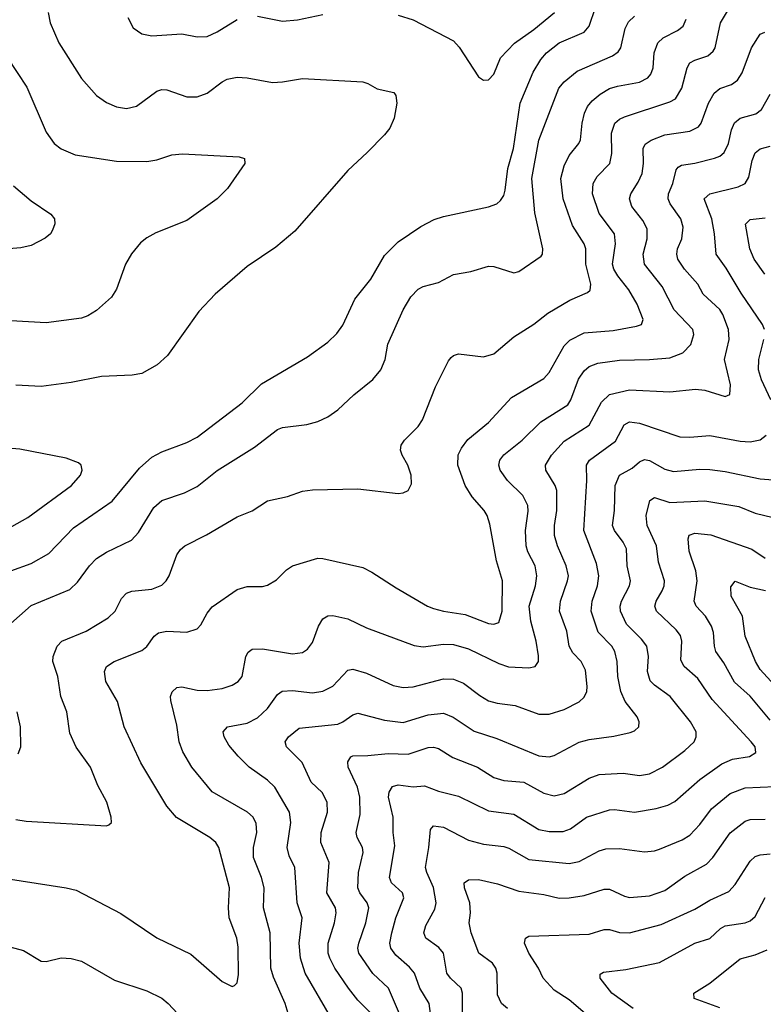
# Model space of a CAD drawing. Header units: inches. Extents: x 501419 to 657765, y 482282 to 547532.
# Tile 177 of 225: x 585425 to 588382, y 535886 to 539802. Entities that reach past the tile are written whole.
import ezdxf

# ---------------------------------------------------------------- set-up
doc = ezdxf.new("R2010")
doc.units = ezdxf.units.IN
doc.header["$MEASUREMENT"] = 0
doc.layers.add('A5583', color=7, linetype='Continuous')

msp = doc.modelspace()

# ---------------------------------------------------------------- linework, layer by layer
at = {"layer": 'A5583', "color": 6}
for points, elevation in [([(585310, 536395.9), (585610, 536349.8), (585650, 536339.6), (585826.9, 536246.9), (585970.2, 536150.2), (586105.9, 536085.9), (586230, 535977.2), (586270, 535957.5), (586278.8, 535961.2), (586290, 535972.3), (586295.7, 536004.3), (586293.9, 536113.9), (586288.3, 536150), (586258, 536230), (586254.9, 536270), (586258.8, 536350), (586217, 536510), (586205, 536530), (586181.6, 536550), (586049, 536629), (586010, 536673.9), (585907.1, 536847.1), (585840.5, 536990), (585813.5, 537090), (585767.1, 537170), (585762.1, 537210), (585769.9, 537230), (585799.9, 537250), (585910, 537292.9), (585930.7, 537309.3), (585960.2, 537350), (585976.5, 537363.5), (586010, 537369.8), (586090, 537366.4), (586130, 537378.9), (586145.1, 537394.9), (586170, 537441.3), (586190, 537467.6), (586290, 537535.6), (586330, 537547.7), (586390, 537547.7), (586410, 537552.5), (586446.2, 537573.8), (586485.8, 537614.2), (586509.5, 537630.5), (586610, 537660.6), (586630, 537659.8), (586790, 537623.3), (586825.3, 537605.3), (586922, 537542), (587046.7, 537470), (587070, 537460.7), (587110, 537449.6), (587197.1, 537437.1), (587290, 537401.2), (587310, 537397.5), (587330, 537404.6), (587344.3, 537450), (587345.6, 537570), (587321.7, 537650), (587295.2, 537795.2), (587283.8, 537830), (587271.5, 537850), (587224.1, 537904.1), (587196.4, 537950), (587167.8, 538030), (587168.7, 538071.3), (587181.5, 538098.5), (587207.4, 538132.6), (587290, 538200.6), (587380.3, 538299.7), (587510, 538375), (587530, 538398.3), (587590, 538505.4), (587612.2, 538527.8), (587670, 538556.9), (587785.5, 538565.5), (587877.5, 538582.5), (587897.9, 538590), (587904.3, 538610), (587881.1, 538670), (587847.4, 538727.4), (587803.4, 538783.4), (587787.9, 538810), (587782.9, 538830), (587794.3, 538910), (587790.1, 538950), (587730, 539031.2), (587703.5, 539110), (587705.3, 539150), (587721.6, 539178.4), (587772, 539230), (587779.6, 539270), (587778, 539350), (587791.7, 539390), (587810, 539406.5), (587830, 539416.2), (588010, 539474.9), (588032.8, 539487.2), (588058.4, 539530), (588079.7, 539610), (588090.2, 539629.8), (588110, 539641.3), (588161.3, 539658.7), (588183.2, 539676.8), (588190.4, 539690), (588212.7, 539790), (588270, 539887.9)], 4700), ([(585389, 537610), (585470, 537639.4), (585540.7, 537679.3), (585639.3, 537780.6), (585792.3, 537887.7), (585901.8, 538018.2), (585950, 538062), (585990, 538083.8), (586090, 538120), (586130, 538141.5), (586310, 538278.7), (586386.7, 538353.3), (586570, 538460.7), (586650, 538519), (586686.1, 538553.9), (586710, 538586.5), (586757.2, 538690), (586821.8, 538770), (586875.9, 538864.1), (586930, 538918.2), (587020, 538980), (587073.1, 539006.9), (587110, 539019), (587290, 539057.9), (587322.2, 539070), (587337.4, 539082.6), (587350, 539103), (587355.9, 539124.1), (587366.1, 539210), (587388.5, 539290), (587415.6, 539470), (587466.6, 539593.4), (587496.9, 539643.1), (587520.1, 539670), (587570.1, 539709.9), (587670, 539752), (587690, 539776.4), (587714.3, 539850)], 5000), ([(585377.6, 537390), (585470, 537472.4), (585624.2, 537535.8), (585655.3, 537564.7), (585701.9, 537630), (585730, 537659), (585770, 537684.7), (585870, 537731.5), (585897.6, 537762.3), (585958.5, 537861.5), (585989.9, 537890), (586080.2, 537919.8), (586130, 537945.4), (586210, 538009.4), (586358.4, 538101.6), (586450, 538172.4), (586470, 538179.9), (586567.4, 538192.7), (586610, 538204), (586650, 538222.9), (586690, 538250.1), (586753.8, 538310), (586828.8, 538371.2), (586860.9, 538410), (586878.4, 538450), (586888.9, 538511.1), (586950, 538648.4), (586980.8, 538699.3), (587010, 538729.8), (587030, 538740.3), (587090, 538757.3), (587150, 538788.3), (587219.2, 538800.8), (587290, 538822), (587310, 538820.9), (587390, 538795.7), (587410, 538800.2), (587498.5, 538861.5), (587504.1, 538870), (587505.1, 538890), (587473.6, 539033.6), (587461.2, 539170), (587490, 539322.9), (587568.8, 539530), (587590, 539555.2), (587642.3, 539597.7), (587782.5, 539657.5), (587805.7, 539674.3), (587815, 539690), (587833.1, 539766.9), (587846.8, 539793.2), (587870, 539815.8)], 4900), ([(585538.4, 539830), (585545.9, 539790), (585580, 539710), (585670, 539567.4), (585730, 539500.4), (585770, 539472.3), (585810, 539455.1), (585850, 539448.9), (585890, 539457.7), (585970, 539517.5), (585990, 539523.9), (586010, 539522.5), (586090, 539494.7), (586130, 539494.6), (586170, 539510), (586230, 539555.1), (586250, 539565.2), (586290, 539573.3), (586330, 539570.3), (586430, 539552), (586470, 539554.1), (586550, 539567.4), (586790, 539555), (586810, 539548.3), (586846.6, 539526.6), (586912.2, 539512.2), (586921, 539501), (586924.4, 539470), (586913.6, 539410), (586896.3, 539370), (586876.2, 539343.8), (586806.9, 539273.1), (586730, 539202.8), (586519.3, 538960.7), (586443.1, 538896.9), (586330, 538820.1), (586202.3, 538710), (586137.9, 538642), (586012.9, 538467.1), (585971.3, 538428.7), (585910, 538394.5), (585871.7, 538388.3), (585750, 538382.6), (585630, 538358.9), (585510, 538343.5), (585410, 538348.7)], 5000), ([(585410, 536620.7), (585450, 536614.6), (585770, 536596.6), (585779.9, 536600.1), (585790.5, 536609.5), (585788.6, 536630), (585770.8, 536690), (585735.9, 536755.9), (585706.3, 536830), (585650, 536909.5), (585624.2, 536964.2), (585612.1, 537050), (585588.7, 537110), (585576.3, 537190), (585556.8, 537250), (585557.5, 537270), (585574, 537310), (585592.3, 537330), (585689.6, 537370), (585776.9, 537423.1), (585803.9, 537450), (585830, 537499.9), (585850, 537521), (585871.1, 537528.9), (585950, 537536.6), (585990, 537553.5), (586007.6, 537570), (586019.6, 537590), (586050, 537674.3), (586064.6, 537695.4), (586081.8, 537710), (586167.2, 537752.8), (586290, 537824.9), (586350, 537848.4), (586410, 537888.8), (586490, 537906), (586550, 537926.4), (586590, 537932.8), (586770, 537935.9), (586930, 537918.2), (586950, 537920.1), (586970.4, 537929.6), (586983.3, 537956.7), (586982.1, 537990), (586968.1, 538030), (586945.8, 538070), (586939.7, 538090), (586942.1, 538110), (586955.6, 538130), (587010, 538184.7), (587027.1, 538210), (587077.9, 538342.1), (587130, 538444.6), (587141.5, 538458.5), (587150, 538466.4), (587170, 538473.6), (587270, 538461), (587310, 538473.3), (587390, 538540.5), (587470, 538590.5), (587525, 538635), (587613.1, 538686.9), (587683.4, 538716.6), (587693.6, 538726.4), (587696, 538750), (587676.2, 538830), (587675.8, 538890), (587670.2, 538910), (587623.4, 538983.4), (587586.8, 539090), (587577.4, 539170), (587590, 539220.1), (587610, 539262.4), (587648.7, 539310), (587655.5, 539324.5), (587661.4, 539390), (587670.5, 539429.5), (587683.3, 539456.7), (587701.1, 539478.9), (587733.9, 539506.1), (587770, 539527.7), (587802.2, 539537.8), (587890, 539552.8), (587922.7, 539570), (587935.3, 539584.7), (587943.8, 539610), (587948.8, 539670), (587963, 539710), (587983.4, 539730), (588041.3, 539758.7), (588063.3, 539776.7), (588075.8, 539804.2)], 4800), ([(585854.3, 539810), (585876.4, 539770), (585910, 539745.7), (585950, 539737.4), (586070, 539745.1), (586130, 539733.7), (586170, 539735.3), (586210, 539754.2), (586290, 539802.4)], 5100), ([(586370, 539815.7), (586470, 539796), (586530, 539801.5), (586630, 539822.4)], 5100), ([(586930, 539820.2), (586990, 539801.7), (587150, 539718.2), (587172.8, 539692.8), (587250, 539575), (587270, 539561), (587290, 539562.5), (587310, 539585.1), (587337.1, 539650), (587392.1, 539707.9), (587470, 539762.5), (587552.3, 539830)], 5100), ([(586492, 535850), (586480.3, 535890), (586434.1, 535994.1), (586423.2, 536030), (586420.7, 536170), (586394.3, 536270), (586396.5, 536350), (586386.4, 536390), (586355.3, 536470), (586354.8, 536510), (586367.4, 536570), (586364.9, 536604.9), (586353, 536630), (586330.3, 536650), (586190, 536731.3), (586110, 536830), (586074.3, 536890), (586058.9, 536930), (586050, 536996.5), (586026.1, 537093.9), (586024.2, 537110), (586030.6, 537129.4), (586050, 537146.1), (586070, 537149.5), (586130, 537136.2), (586170, 537133.7), (586230, 537142), (586270, 537155.5), (586293.2, 537170), (586310, 537190), (586324.6, 537270), (586333.8, 537286.2), (586350, 537298), (586390, 537299.4), (586510, 537279.8), (586550, 537285.2), (586570, 537298.3), (586590, 537324.6), (586613.8, 537390), (586630, 537419.4), (586650, 537430.7), (586670, 537432.4), (586730, 537419.4), (586804.1, 537384.1), (586993.6, 537313.6), (587030, 537307.8), (587110, 537318.4), (587150, 537316.8), (587210, 537300.4), (587330, 537242.1), (587368.3, 537228.4), (587450, 537224.7), (587475.4, 537230), (587487.9, 537250), (587488.4, 537271.6), (587478.7, 537330), (587457.4, 537410), (587450.9, 537470), (587475.7, 537550), (587481.6, 537590), (587474.7, 537630), (587445.8, 537685.8), (587439.4, 537710), (587436.7, 537770), (587446.9, 537846.9), (587445.2, 537870), (587426.2, 537910), (587364.3, 537970), (587335.8, 538010), (587330.3, 538030), (587333.8, 538050), (587350, 538071.3), (587423.7, 538130), (587497.6, 538202.4), (587605, 538270), (587617, 538290), (587647, 538373), (587670, 538405.2), (587690, 538422.5), (587724.4, 538435.6), (587810, 538447.9), (587930, 538450.1), (588010, 538457.6), (588062.4, 538477.6), (588094.6, 538510), (588106.2, 538550), (588101.7, 538570), (588028.2, 538648.2), (587980.5, 538740.5), (587910.1, 538830), (587903.9, 538870), (587920.1, 538930), (587920, 538970), (587903.4, 539003.4), (587859.2, 539059.2), (587850.1, 539090), (587855.7, 539110), (587884.9, 539155.1), (587900, 539190), (587905.3, 539230), (587904.4, 539290), (587912.7, 539307.3), (587936.8, 539323.2), (587990, 539344.2), (588090, 539359), (588123.9, 539376.1), (588134.8, 539390), (588164.3, 539470), (588186.7, 539510), (588210, 539528.4), (588255.9, 539544.1), (588279.2, 539560.8), (588298, 539590), (588335.6, 539690), (588370, 539744.6), (588387.9, 539752.1)], 4600), ([(585376.8, 539650), (585453, 539533), (585530, 539355.1), (585561.3, 539310), (585590, 539288.1), (585644.9, 539264.9), (585810, 539238.8), (585930, 539238), (585970, 539245.1), (586030, 539263.8), (586072.1, 539267.9), (586297.1, 539257.1), (586318.5, 539250), (586320.1, 539230), (586251.2, 539130), (586209.6, 539090), (586090, 539003.3), (585965.9, 538954.1), (585930, 538934.4), (585905.7, 538914.3), (585870, 538870.9), (585845.8, 538830), (585809.7, 538730), (585790, 538698.3), (585730, 538645.7), (585695.4, 538624.6), (585670, 538615.1), (585530, 538596.2), (585271.1, 538611.1)], 4900), ([(586665.4, 535830), (586560.7, 536010), (586541.2, 536070), (586536.8, 536130), (586547.8, 536230), (586528.5, 536290), (586519.3, 536430), (586496.6, 536476.6), (586488.1, 536510), (586503.3, 536610), (586498.2, 536650), (586439.6, 536750), (586410, 536777.2), (586337.4, 536830), (586293.4, 536873.4), (586257.1, 536917.1), (586238, 536950), (586234.5, 536970), (586250.7, 536989.3), (586330, 537004), (586370, 537025.9), (586410, 537062.7), (586450, 537118.6), (586468.9, 537131.1), (586510, 537133.9), (586590, 537125.2), (586630, 537132), (586670, 537152), (586730, 537214.6), (586750, 537219.7), (586803.7, 537203.7), (586910, 537154.3), (586950, 537145.7), (586990, 537149.1), (587110, 537180.9), (587150, 537179.4), (587190, 537163.7), (587254.5, 537114.5), (587290, 537093.5), (587324.1, 537084.1), (587395, 537075), (587490, 537040.7), (587530, 537040.7), (587590, 537058.5), (587650.4, 537089.7), (587670, 537108), (587679.8, 537130), (587681.6, 537150), (587674.7, 537214.7), (587658, 537250), (587624.5, 537284.5), (587610.6, 537310), (587600.3, 537370), (587571.7, 537450), (587575.1, 537490), (587604.2, 537570), (587607.5, 537590), (587598.3, 537630), (587564.4, 537710), (587552.3, 537750), (587552.1, 537790), (587561.2, 537850), (587560.6, 537930), (587554.6, 537950), (587516.8, 538010), (587516.7, 538030), (587540.2, 538070), (587590, 538126.1), (587690.1, 538190), (587739.1, 538280.9), (587770, 538311.5), (587850, 538329.7), (588010, 538322.6), (588113.2, 538333.2), (588150, 538329.2), (588230, 538303.5), (588248.7, 538311.3), (588251.7, 538350), (588228.5, 538450), (588246.1, 538530), (588244.4, 538570), (588221.2, 538630), (588209.1, 538649.1), (588143.7, 538710), (588121.9, 538750), (588068.4, 538810), (588043, 538850), (588038.3, 538870), (588041, 538890), (588058.3, 538930), (588063, 538977), (588053.9, 539010), (588011.4, 539070), (588003.7, 539090), (588004.8, 539110), (588022.2, 539150), (588035.4, 539204.6), (588044, 539216), (588057.3, 539222.7), (588110, 539230.7), (588188.8, 539251.2), (588210, 539259.4), (588226.4, 539273.6), (588243.8, 539310), (588255.8, 539364.2), (588267.9, 539392.1), (588290.3, 539409.7), (588353.1, 539426.9), (588375.4, 539444.6), (588410, 539506.1)], 4500), ([(588386.5, 538570), (588379.1, 538590), (588293.7, 538713.7), (588234.2, 538814.2), (588194.4, 538870), (588188.6, 538950), (588178.2, 539010), (588147, 539090), (588169.1, 539110), (588282.3, 539137.7), (588310, 539150), (588324.6, 539175.4), (588337.6, 539242.4), (588350, 539271.9), (588370, 539288.5), (588410, 539298.3)], 4400), ([(585400.8, 539140.8), (585470, 539082.1), (585548.5, 539028.5), (585563.6, 539010), (585565.1, 538990), (585555.7, 538964.3), (585547.1, 538950), (585526.6, 538933.4), (585470, 538903.7), (585430, 538894.1), (585334, 538886)], 4800), ([(588388.3, 538790), (588346.2, 538850), (588329.1, 538890), (588311, 538989), (588330, 539007), (588390, 539014.1)], 4300), ([(588411.9, 538290), (588375.2, 538370), (588363.5, 538410), (588364.5, 538450), (588383.8, 538530)], 4400), ([(586822.3, 535850), (586770, 535902.7), (586731.9, 535950), (586678.1, 536030), (586657.9, 536070), (586651.4, 536090), (586651.6, 536130), (586677.1, 536210), (586684, 536250), (586680.3, 536270), (586646.5, 536330), (586655.3, 536450), (586622.5, 536530), (586623.9, 536570), (586648.5, 536650), (586647.2, 536690), (586628.1, 536728.1), (586584, 536770), (586547.9, 536847.9), (586486, 536910), (586481.2, 536930), (586494.1, 536950), (586536.1, 536983.9), (586690, 537000.6), (586710.4, 537009.6), (586750, 537037.9), (586770, 537044.6), (586876.3, 537016.3), (586950, 537007.5), (587050, 537037.6), (587110, 537044.2), (587148.7, 537028.7), (587232.3, 536972.3), (587322.8, 536942.8), (587490, 536874.2), (587530, 536870), (587550, 536876), (587650, 536929.1), (587690, 536940), (587787.2, 536952.8), (587852.7, 536967.3), (587870, 536974.2), (587887.9, 536990), (587889.2, 537010), (587881.2, 537030), (587833.2, 537090), (587815.7, 537130), (587803.7, 537190), (587801.6, 537250), (587792.1, 537290), (587779.4, 537310), (587725.6, 537365.6), (587697.6, 537450), (587701.4, 537490), (587722.5, 537550), (587727.6, 537590), (587719.4, 537639.4), (587669, 537770), (587679.9, 537970), (587678.7, 538030), (587690.5, 538050), (587794.3, 538125.7), (587829.2, 538190.8), (587850, 538202.4), (587890, 538196.8), (588050, 538143.2), (588090, 538141.9), (588170, 538148.9), (588290, 538125.9), (588330, 538123.5), (588370, 538131.7), (588393.4, 538150)], 4400), ([(585316.1, 537743.9), (585457.6, 537822.4), (585630.8, 537950), (585666.5, 537990), (585673.7, 538010), (585669.8, 538030), (585659.1, 538039.1), (585610, 538058.4), (585425.5, 538094.5), (585310, 538103)], 5100), ([(586939.4, 535839.4), (586892.2, 535950), (586829.2, 536009.2), (586773.4, 536090), (586769.6, 536110), (586773, 536130), (586802.1, 536210), (586813.5, 536270), (586806.7, 536290), (586777.6, 536330), (586770, 536350), (586772.5, 536410), (586791, 536490), (586788.3, 536510), (586766.7, 536550), (586762.9, 536570), (586778.4, 536641.6), (586777.9, 536710), (586768, 536750), (586730.9, 536830), (586729.3, 536850), (586741.6, 536870), (586750, 536874.2), (586810, 536875.4), (586890, 536884.1), (586970, 536881.1), (587050, 536907.6), (587070, 536909.4), (587090, 536903.3), (587147.5, 536867.5), (587245.9, 536830), (587310, 536788.3), (587350, 536776.6), (587430, 536769.8), (587510, 536726.3), (587550, 536714.9), (587590, 536724.8), (587690, 536785.5), (587730, 536799.9), (587825.4, 536805.4), (587890, 536796.2), (587930, 536802.8), (587980.8, 536830), (588070, 536895.2), (588106.8, 536930), (588115.3, 536950), (588114.7, 536970), (588093.1, 537010), (588012.1, 537110), (587950, 537155.3), (587932.8, 537172.8), (587921.2, 537210), (587925.6, 537270), (587918.6, 537310), (587898.5, 537338.5), (587838.3, 537398.3), (587813.9, 537450), (587812.5, 537470), (587818.2, 537490), (587849.8, 537550), (587853.9, 537570), (587841.4, 537630), (587837.8, 537697.8), (587824.7, 537724.7), (587790.4, 537770), (587783.1, 537790), (587789.9, 537850.1), (587792.8, 537950), (587810, 537990.9), (587861.3, 538018.7), (587890, 538044.1), (587910, 538053.1), (587930, 538049.5), (587990, 538014.1), (588025.3, 538005.3), (588130, 538013.8), (588170, 538012.9), (588230, 538005.7), (588370, 537976.4), (588471.3, 537968.7)], 4300), ([(587063.9, 535810), (587053.8, 535890), (587016.3, 535950), (586995.3, 536010), (586974.7, 536034.7), (586921.2, 536081.2), (586900.7, 536110), (586897.2, 536130), (586904.5, 536170), (586921, 536230), (586952.4, 536310), (586947.3, 536330), (586904.2, 536370), (586895.2, 536390), (586917.1, 536517.1), (586910.4, 536570), (586910.5, 536630), (586891.5, 536710), (586894.2, 536730), (586907.8, 536752.2), (586930, 536758.9), (586990, 536750.6), (587034.8, 536754.8), (587090, 536733.7), (587170, 536714.5), (587290, 536655.8), (587390, 536642.9), (587490, 536582), (587530, 536573.2), (587586.6, 536573.4), (587616.1, 536583.9), (587679.2, 536630), (587770, 536659.2), (587790, 536660.6), (587870, 536650.3), (587955.6, 536664.4), (588002, 536678), (588030, 536693.3), (588130, 536779.8), (588217.7, 536842.3), (588259.4, 536860.6), (588327.9, 536872.1), (588352.2, 536887.8), (588350.2, 536910), (588334.4, 536930), (588178.6, 537098.6), (588121.8, 537181.8), (588067.4, 537230), (588054.3, 537254.3), (588057.9, 537330), (588052.6, 537352.6), (588036.1, 537376.1), (587957.8, 537450), (587950.8, 537470), (587955.9, 537490), (587980.5, 537530), (587988.5, 537550), (587989, 537570), (587965, 537645), (587957, 537710), (587920.7, 537790), (587916.5, 537830), (587930.7, 537889.3), (587950, 537901.3), (588010, 537882), (588150, 537887.9), (588285.4, 537865.4), (588350, 537839.1), (588422, 537822)], 4200), ([(588410, 537016.5), (588330, 537111.7), (588267.9, 537167.9), (588224.8, 537244.8), (588193.5, 537290), (588187.7, 537310), (588184.3, 537364.3), (588176.6, 537390), (588152.7, 537430), (588115.8, 537470), (588106.8, 537490), (588119.9, 537570), (588113.3, 537610), (588087.8, 537687.8), (588082.8, 537737.2), (588087.7, 537752.3), (588110, 537760.4), (588173.3, 537753.4), (588336.3, 537696.3), (588390, 537660.7)], 4100), ([(588468.6, 537108.6), (588370, 537217.8), (588350.7, 537250), (588310.6, 537350), (588300, 537430), (588254.2, 537510), (588253.4, 537546.6), (588270, 537568.9), (588330, 537545.3), (588391.5, 537531.5)], 4000), ([(585418.2, 536881.8), (585429.9, 536910), (585427.6, 536990), (585414.3, 537050)], 4900), ([(587186.3, 535850), (587186.1, 535930), (587180.9, 535950), (587137.6, 535990), (587123.9, 536010), (587110, 536090), (587091.8, 536111.8), (587039.5, 536150), (587032.6, 536170), (587040.6, 536199.4), (587075.9, 536264.1), (587081, 536290), (587070.7, 536350.7), (587043.9, 536410), (587039.2, 536430), (587052.6, 536510), (587058.3, 536581.7), (587070, 536596.1), (587110, 536591.2), (587210, 536539), (587270, 536522.9), (587350, 536514.2), (587370, 536507.7), (587450, 536462.2), (587610, 536445.7), (587650, 536454.6), (587730, 536496.6), (587755.8, 536504.2), (587810, 536506.4), (587910, 536492.7), (587950, 536496.8), (587970, 536503.4), (588059.7, 536540.3), (588090, 536559.3), (588130, 536601.4), (588176.5, 536663.5), (588250, 536724.6), (588310, 536746.9), (588430, 536752.4)], 4100), ([(587364.3, 535870), (587341.7, 535890), (587324.6, 535924.5), (587323.7, 536010), (587318.5, 536030), (587305.6, 536050), (587251.3, 536090), (587220.8, 536170), (587213.1, 536210), (587218, 536250), (587215.1, 536290), (587194, 536350), (587192, 536370), (587210, 536381.6), (587250, 536383.1), (587325.6, 536365.6), (587410, 536335.9), (587510, 536322.5), (587570, 536308.7), (587610, 536309.2), (587670, 536319), (587750, 536344.3), (587770, 536344), (587830, 536316.1), (587850, 536311.6), (587930, 536317.9), (587990, 536338.7), (588070, 536395.5), (588156.4, 536443.6), (588181.4, 536470), (588250, 536568), (588310, 536614), (588330, 536620.7), (588390, 536623)], 4000), ([(587719.6, 535810), (587610, 535904.7), (587550, 535942.3), (587507, 535990), (587487.9, 536030), (587449.3, 536089.3), (587433.1, 536130), (587436.7, 536150), (587450, 536156.7), (587690, 536165.7), (587750, 536183.7), (587770, 536183.4), (587810, 536172.2), (587850, 536171), (587976.1, 536203.9), (588110, 536265.3), (588170, 536300.8), (588244.6, 536335.4), (588270, 536362.2), (588330, 536455.1), (588350, 536473.9), (588370, 536481.3), (588410, 536484.9)], 3900), ([(587864.8, 535870), (587779.3, 535930), (587733, 535990), (587733.7, 536006.3), (587746.4, 536013.6), (587835.6, 536024.4), (587970, 536052), (588110, 536129), (588170, 536148.6), (588212.5, 536187.5), (588230, 536197.9), (588309.5, 536210.5), (588330, 536218.1), (588350, 536235.6), (588389.4, 536310.6)], 3800), ([(585330, 536129.2), (585440.5, 536100.5), (585510, 536057.7), (585530, 536056.3), (585590, 536071.7), (585630, 536068.3), (585670, 536057.8), (585802.5, 535982.5), (585930, 535939.6), (585990.5, 535910.5), (586015.6, 535890), (586071, 535830)], 4600), ([(588210, 535872.3), (588106.8, 535910), (588106.2, 535930), (588170, 535970.9), (588290, 536067.2), (588350, 536082.9), (588397.4, 536102.6)], 3700)]:
    msp.add_lwpolyline(points, dxfattribs=dict(at, elevation=elevation))

doc.saveas('drawing.dxf')
